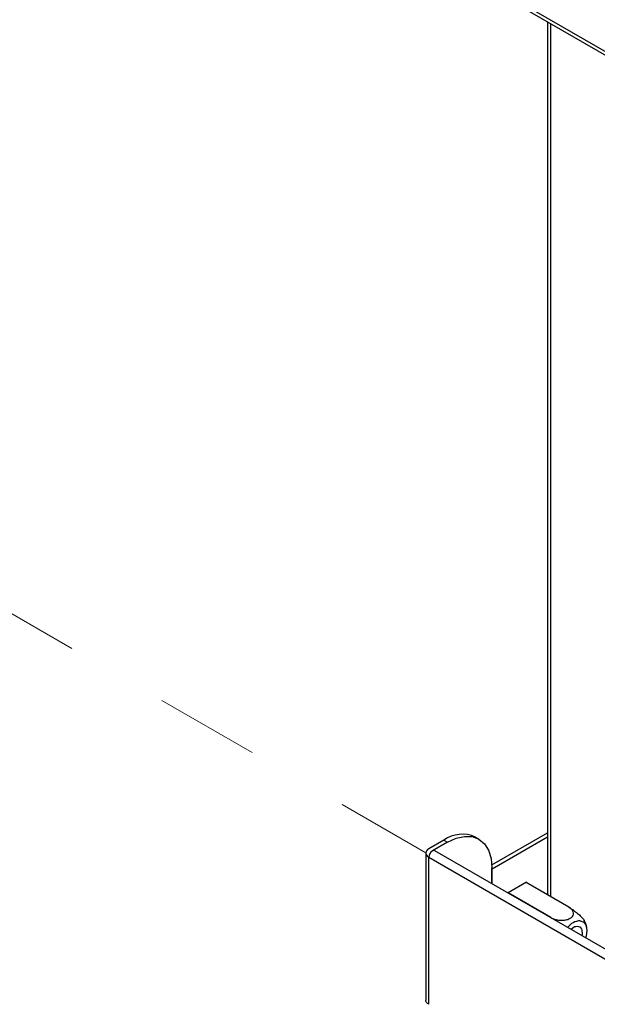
# Model space of a CAD drawing. Header units: millimetres. Extents: x 16 to 503, y 3 to 290.
# Tile 54 of 169: x 76.4 to 83.45, y 125.34 to 137.36. Entities that reach past the tile are written whole.
import ezdxf

# ---------------------------------------------------------------- set-up
doc = ezdxf.new("R2010")
doc.units = ezdxf.units.MM
doc.linetypes.add('PHANTOM', pattern=[12.7, 6.35, -1.27, 1.27, -1.27, 1.27, -1.27])

msp = doc.modelspace()

# ---------------------------------------------------------------- linework, layer by layer
at = {"color": 7, "linetype": 'PHANTOM', "lineweight": 18}
for p, q in [((49.539, 145.553), (81.358, 127.184)), ((83.162, 126.272), (83.132, 126.25))]:
    msp.add_line(p, q, dxfattribs=at)
at = {"color": 7, "linetype": 'Continuous', "lineweight": 25}
for p, q in [((80.764, 138.579), (105.099, 124.53)), ((80.791, 138.519), (105.126, 124.471)), ((82.847, 137.332), (82.847, 126.672)), ((82.885, 126.649), (82.885, 137.31)), ((81.579, 127.339), (81.394, 127.232)), ((81.579, 127.339), (81.623, 127.314)), ((82.008, 127.352), (81.964, 127.377)), ((82.166, 127.037), (82.847, 127.43)), ((82.168, 126.988), (82.847, 127.38)), ((81.623, 127.314), (81.441, 127.209)), ((89.867, 122.362), (81.469, 127.211)), ((81.358, 127.182), (81.358, 125.386)), ((81.394, 125.336), (81.394, 127.132)), ((81.394, 127.132), (89.793, 122.284)), ((82.167, 126.808), (82.167, 127)), ((82.168, 126.988), (82.167, 126.988)), ((82.168, 126.807), (82.168, 126.988)), ((82.588, 126.826), (82.365, 126.697)), ((83.108, 126.521), (82.584, 126.823)), ((82.594, 126.817), (82.588, 126.826)), ((82.365, 126.697), (82.364, 126.694)), ((82.888, 126.394), (82.365, 126.696)), ((82.899, 126.385), (82.888, 126.394))]:
    msp.add_line(p, q, dxfattribs=at)
at = {"color": 7, "linetype": 'Continuous', "lineweight": 25, "flags": 128}
for points in [[(81.623, 127.314), (81.729, 127.363), (81.831, 127.386), (81.925, 127.383), (82.008, 127.352), (82.075, 127.296), (82.125, 127.216), (82.156, 127.116), (82.167, 127)], [(81.469, 127.211), (81.455, 127.213), (81.438, 127.207), (81.421, 127.194), (81.407, 127.175), (81.398, 127.153), (81.394, 127.132)], [(83.271, 126.17), (83.274, 126.19), (83.271, 126.239), (83.251, 126.273), (83.218, 126.287), (83.177, 126.28), (83.133, 126.251), (83.132, 126.25)], [(83.245, 126.355), (83.289, 126.338), (83.317, 126.297), (83.327, 126.238), (83.317, 126.167), (83.311, 126.147)]]:
    msp.add_lwpolyline(points, dxfattribs=at)
at = {"color": 7, "linetype": 'PHANTOM', "lineweight": 18, "flags": 128}
msp.add_lwpolyline([(83.271, 126.17), (83.275, 126.207), (83.266, 126.252), (83.242, 126.28), (83.205, 126.287), (83.162, 126.272)], dxfattribs=at)
at = {"color": 7, "linetype": 'Continuous', "lineweight": 25}
for centre, radius, start, end in [((81.805, 127.025), 0.387, 65.6929, 125.6176), ((81.414, 127.182), 0.0537, 110.7834, 249.2166), ((83.256, 126.15), 0.206, 93.0191, 142.8941)]:
    msp.add_arc(centre, radius, start, end, dxfattribs=at)
for points, knots in [([(82.888, 126.394), (82.904, 126.386), (82.935, 126.371), (82.994, 126.361), (83.054, 126.362), (83.105, 126.375), (83.14, 126.396), (83.16, 126.422), (83.166, 126.451), (83.155, 126.481), (83.133, 126.505), (83.114, 126.517), (83.108, 126.521)], [0, 0, 0, 0, 0.1161586, 0.2324872, 0.35057, 0.4566657, 0.5506367, 0.6399908, 0.733415, 0.8363556, 0.9501902, 1, 1, 1, 1]), ([(83.108, 126.521), (83.123, 126.511), (83.153, 126.493), (83.201, 126.456), (83.246, 126.418), (83.277, 126.384), (83.292, 126.364), (83.294, 126.359), (83.294, 126.359)], [0, 0, 0, 0, 0.210752, 0.421812, 0.636054, 0.828548, 0.999044, 1, 1, 1, 1]), ([(83.323, 126.276), (83.323, 126.277), (83.32, 126.305), (83.31, 126.334), (83.294, 126.358), (83.293, 126.359)], [0, 0, 0, 0, 0.02787, 0.962365, 1, 1, 1, 1])]:
    msp.add_open_spline(points, degree=3, knots=knots, dxfattribs=at)
msp.add_open_spline([(81.394, 125.336), (81.384, 125.343), (81.363, 125.358), (81.36, 125.377), (81.358, 125.386)], degree=3, dxfattribs=at)

doc.saveas('drawing.dxf')
